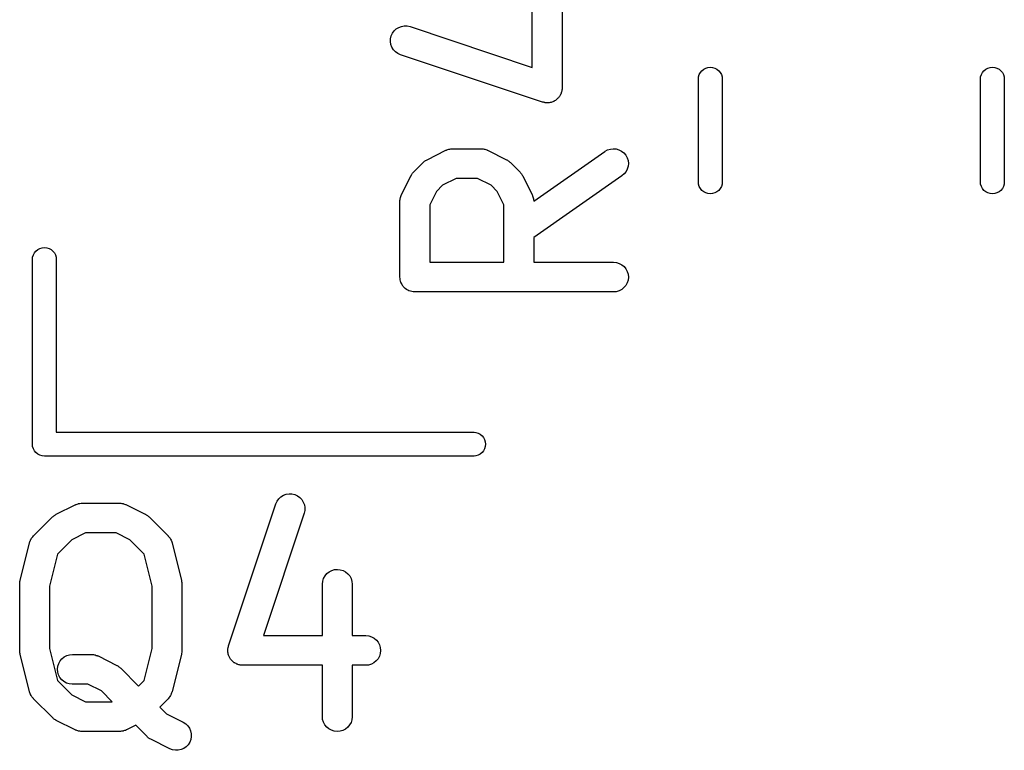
# Model space of a CAD drawing. Extents: x -0.18 to 2.54, y -2.17 to -0.07.
# Tile 23 of 39: x 2.14 to 2.33, y -1.45 to -1.31. Entities that reach past the tile are written whole.
import ezdxf

# ---------------------------------------------------------------- set-up
doc = ezdxf.new("R2010")
doc.units = 0
doc.header["$MEASUREMENT"] = 0
doc.layers.add('BLACK', color=7, linetype='CONTINUOUS')

msp = doc.modelspace()

# ---------------------------------------------------------------- linework, layer by layer
at = {"layer": 'BLACK', "linetype": 'CONTINUOUS'}
for p, q in [((2.23677, -1.31747), (2.23677, -1.30577)), ((2.24268, -1.30577), (2.24268, -1.32156)), ((2.21083, -1.30934), (2.2114, -1.30924)), ((2.2114, -1.30924), (2.21198, -1.30926)), ((2.21198, -1.30926), (2.21254, -1.30939)), ((2.20868, -1.3118), (2.20881, -1.31124)), ((2.20881, -1.31124), (2.20905, -1.31071)), ((2.20905, -1.31071), (2.20938, -1.31024)), ((2.20938, -1.31024), (2.2098, -1.30985)), ((2.2098, -1.30985), (2.21029, -1.30954)), ((2.21029, -1.30954), (2.21083, -1.30934)), ((2.21254, -1.30939), (2.23677, -1.31747)), ((2.20866, -1.31237), (2.20868, -1.3118)), ((2.20875, -1.31294), (2.20866, -1.31237)), ((2.20895, -1.31348), (2.20875, -1.31294)), ((2.20925, -1.31397), (2.20895, -1.31348)), ((2.20964, -1.3144), (2.20925, -1.31397)), ((2.21011, -1.31474), (2.20964, -1.3144)), ((2.21063, -1.31498), (2.21011, -1.31474)), ((2.21067, -1.31499), (2.21063, -1.31498)), ((2.23879, -1.32436), (2.21067, -1.31499)), ((2.26972, -1.31936), (2.26985, -1.31891)), ((2.26985, -1.31891), (2.27007, -1.3185)), ((2.27007, -1.3185), (2.27037, -1.31814)), ((2.27037, -1.31814), (2.27073, -1.31785)), ((2.27073, -1.31785), (2.27114, -1.31763)), ((2.27114, -1.31763), (2.27158, -1.31749)), ((2.27158, -1.31749), (2.27205, -1.31745)), ((2.27205, -1.31745), (2.27251, -1.31749)), ((2.27251, -1.31749), (2.27296, -1.31763)), ((2.27296, -1.31763), (2.27337, -1.31785)), ((2.27337, -1.31785), (2.27373, -1.31814)), ((2.27373, -1.31814), (2.27402, -1.3185)), ((2.27402, -1.3185), (2.27424, -1.31891)), ((2.27424, -1.31891), (2.27438, -1.31936)), ((2.32562, -1.31936), (2.32576, -1.31891)), ((2.32576, -1.31891), (2.32598, -1.3185)), ((2.32598, -1.3185), (2.32627, -1.31814)), ((2.32627, -1.31814), (2.32663, -1.31785)), ((2.32663, -1.31785), (2.32704, -1.31763)), ((2.32704, -1.31763), (2.32749, -1.31749)), ((2.32749, -1.31749), (2.32795, -1.31745)), ((2.32795, -1.31745), (2.32842, -1.31749)), ((2.32842, -1.31749), (2.32886, -1.31763)), ((2.32886, -1.31763), (2.32927, -1.31785)), ((2.32927, -1.31785), (2.32963, -1.31814)), ((2.32963, -1.31814), (2.32993, -1.3185)), ((2.32993, -1.3185), (2.33015, -1.31891)), ((2.33015, -1.31891), (2.33028, -1.31936)), ((2.26969, -1.3197), (2.26972, -1.31936)), ((2.26969, -1.3403), (2.26969, -1.3197)), ((2.27438, -1.31936), (2.27441, -1.3197)), ((2.27441, -1.3197), (2.27441, -1.3403)), ((2.32559, -1.3197), (2.32562, -1.31936)), ((2.32559, -1.3403), (2.32559, -1.3197)), ((2.33028, -1.31936), (2.33031, -1.3197)), ((2.33031, -1.3197), (2.33031, -1.3403)), ((2.24236, -1.32288), (2.24228, -1.32304)), ((2.24244, -1.32273), (2.24236, -1.32288)), ((2.24247, -1.32262), (2.24244, -1.32273)), ((2.24252, -1.32252), (2.24247, -1.32262)), ((2.24256, -1.32235), (2.24252, -1.32252)), ((2.24261, -1.32218), (2.24256, -1.32235)), ((2.24263, -1.32207), (2.24261, -1.32218)), ((2.24265, -1.32196), (2.24263, -1.32207)), ((2.24266, -1.32178), (2.24265, -1.32196)), ((2.24268, -1.3216), (2.24266, -1.32178)), ((2.24268, -1.32156), (2.24268, -1.3216)), ((2.23896, -1.3244), (2.23879, -1.32436)), ((2.23913, -1.32446), (2.23896, -1.3244)), ((2.23924, -1.32447), (2.23913, -1.32446)), ((2.23935, -1.32449), (2.23924, -1.32447)), ((2.23953, -1.3245), (2.23935, -1.32449)), ((2.23971, -1.32452), (2.23953, -1.3245)), ((2.23982, -1.32451), (2.23971, -1.32452)), ((2.23993, -1.32451), (2.23982, -1.32451)), ((2.2401, -1.32448), (2.23993, -1.32451)), ((2.24028, -1.32446), (2.2401, -1.32448)), ((2.24039, -1.32443), (2.24028, -1.32446)), ((2.2405, -1.32441), (2.24039, -1.32443)), ((2.24066, -1.32435), (2.2405, -1.32441)), ((2.24083, -1.3243), (2.24066, -1.32435)), ((2.24093, -1.32425), (2.24083, -1.3243)), ((2.24104, -1.32421), (2.24093, -1.32425)), ((2.24119, -1.32412), (2.24104, -1.32421)), ((2.24134, -1.32403), (2.24119, -1.32412)), ((2.24143, -1.32396), (2.24134, -1.32403)), ((2.24153, -1.3239), (2.24143, -1.32396)), ((2.24165, -1.32378), (2.24153, -1.3239)), ((2.24179, -1.32367), (2.24165, -1.32378)), ((2.24186, -1.32359), (2.24179, -1.32367)), ((2.24195, -1.32351), (2.24186, -1.32359)), ((2.24205, -1.32337), (2.24195, -1.32351)), ((2.24216, -1.32323), (2.24205, -1.32337)), ((2.24222, -1.32313), (2.24216, -1.32323)), ((2.24228, -1.32304), (2.24222, -1.32313)), ((2.21591, -1.3358), (2.21966, -1.33392)), ((2.21966, -1.33392), (2.2197, -1.3339)), ((2.2197, -1.3339), (2.21978, -1.33387)), ((2.21978, -1.33387), (2.21985, -1.33383)), ((2.21985, -1.33383), (2.22005, -1.33377)), ((2.22005, -1.33377), (2.22024, -1.3337)), ((2.22024, -1.3337), (2.22032, -1.33369)), ((2.22032, -1.33369), (2.22041, -1.33367)), ((2.22041, -1.33367), (2.22061, -1.33365)), ((2.22061, -1.33365), (2.22081, -1.33361)), ((2.22081, -1.33361), (2.22089, -1.33362)), ((2.22089, -1.33362), (2.22098, -1.33361)), ((2.22098, -1.33361), (2.2266, -1.33361)), ((2.2266, -1.33361), (2.22664, -1.33361)), ((2.22664, -1.33361), (2.22673, -1.33362)), ((2.22673, -1.33362), (2.22682, -1.33362)), ((2.22682, -1.33362), (2.22702, -1.33365)), ((2.22702, -1.33365), (2.22722, -1.33367)), ((2.22722, -1.33367), (2.2273, -1.3337)), ((2.2273, -1.3337), (2.22739, -1.33371)), ((2.22739, -1.33371), (2.22757, -1.33379)), ((2.22757, -1.33379), (2.22777, -1.33385)), ((2.22777, -1.33385), (2.22784, -1.33389)), ((2.22784, -1.33389), (2.22792, -1.33392)), ((2.22792, -1.33392), (2.23167, -1.3358)), ((2.23705, -1.34402), (2.25116, -1.33414)), ((2.25116, -1.33414), (2.25119, -1.33412)), ((2.25119, -1.33412), (2.2517, -1.33384)), ((2.2517, -1.33384), (2.25225, -1.33367)), ((2.25225, -1.33367), (2.25282, -1.33361)), ((2.25282, -1.33361), (2.25339, -1.33366)), ((2.25339, -1.33366), (2.25395, -1.33382)), ((2.25395, -1.33382), (2.25446, -1.33409)), ((2.25446, -1.33409), (2.25491, -1.33445)), ((2.25491, -1.33445), (2.25528, -1.33489)), ((2.21327, -1.33822), (2.21514, -1.33635)), ((2.21514, -1.33635), (2.21517, -1.33632)), ((2.21517, -1.33632), (2.2153, -1.33622)), ((2.2153, -1.33622), (2.21542, -1.3361)), ((2.21542, -1.3361), (2.21552, -1.33604)), ((2.21552, -1.33604), (2.21562, -1.33596)), ((2.21562, -1.33596), (2.21577, -1.33588)), ((2.21577, -1.33588), (2.21591, -1.3358)), ((2.23167, -1.3358), (2.23171, -1.33581)), ((2.23171, -1.33581), (2.23185, -1.3359)), ((2.23185, -1.3359), (2.232, -1.33598)), ((2.232, -1.33598), (2.23209, -1.33606)), ((2.23209, -1.33606), (2.23219, -1.33613)), ((2.23219, -1.33613), (2.23231, -1.33624)), ((2.23231, -1.33624), (2.23244, -1.33635)), ((2.23244, -1.33635), (2.23432, -1.33822)), ((2.25528, -1.33489), (2.25556, -1.33539)), ((2.25556, -1.33539), (2.25574, -1.33594)), ((2.25574, -1.33594), (2.2558, -1.33651)), ((2.2558, -1.33651), (2.25576, -1.33708)), ((2.2129, -1.33867), (2.21298, -1.33857)), ((2.21298, -1.33857), (2.21305, -1.33847)), ((2.21305, -1.33847), (2.21316, -1.33835)), ((2.21316, -1.33835), (2.21327, -1.33822)), ((2.23432, -1.33822), (2.23434, -1.33825)), ((2.23434, -1.33825), (2.23445, -1.33838)), ((2.23445, -1.33838), (2.23456, -1.3385)), ((2.23456, -1.3385), (2.23463, -1.33861)), ((2.25534, -1.33815), (2.25498, -1.33861)), ((2.2556, -1.33764), (2.25534, -1.33815)), ((2.25576, -1.33708), (2.2556, -1.33764)), ((2.21084, -1.34274), (2.21271, -1.33899)), ((2.21271, -1.33899), (2.21273, -1.33895)), ((2.21273, -1.33895), (2.21282, -1.33881)), ((2.21282, -1.33881), (2.2129, -1.33867)), ((2.22168, -1.33951), (2.21898, -1.34086)), ((2.22591, -1.33951), (2.22168, -1.33951)), ((2.2286, -1.34086), (2.22591, -1.33951)), ((2.23463, -1.33861), (2.2347, -1.3387)), ((2.2347, -1.3387), (2.23478, -1.33885)), ((2.23478, -1.33885), (2.23487, -1.33899)), ((2.23487, -1.33899), (2.23674, -1.34274)), ((2.25454, -1.33898), (2.23705, -1.35122)), ((2.25498, -1.33861), (2.25454, -1.33898)), ((2.26972, -1.34064), (2.26969, -1.3403)), ((2.27441, -1.3403), (2.27438, -1.34064)), ((2.32562, -1.34064), (2.32559, -1.3403)), ((2.33031, -1.3403), (2.33028, -1.34064)), ((2.21778, -1.34206), (2.21643, -1.34476)), ((2.21898, -1.34086), (2.21778, -1.34206)), ((2.2298, -1.34206), (2.2286, -1.34086)), ((2.23115, -1.34476), (2.2298, -1.34206)), ((2.26985, -1.34109), (2.26972, -1.34064)), ((2.27007, -1.3415), (2.26985, -1.34109)), ((2.27037, -1.34186), (2.27007, -1.3415)), ((2.27073, -1.34215), (2.27037, -1.34186)), ((2.27114, -1.34237), (2.27073, -1.34215)), ((2.27158, -1.34251), (2.27114, -1.34237)), ((2.27296, -1.34237), (2.27251, -1.34251)), ((2.27337, -1.34215), (2.27296, -1.34237)), ((2.27373, -1.34186), (2.27337, -1.34215)), ((2.27402, -1.3415), (2.27373, -1.34186)), ((2.27424, -1.34109), (2.27402, -1.3415)), ((2.27438, -1.34064), (2.27424, -1.34109)), ((2.32576, -1.34109), (2.32562, -1.34064)), ((2.32598, -1.3415), (2.32576, -1.34109)), ((2.32627, -1.34186), (2.32598, -1.3415)), ((2.32663, -1.34215), (2.32627, -1.34186)), ((2.32704, -1.34237), (2.32663, -1.34215)), ((2.32749, -1.34251), (2.32704, -1.34237)), ((2.32886, -1.34237), (2.32842, -1.34251)), ((2.32927, -1.34215), (2.32886, -1.34237)), ((2.32963, -1.34186), (2.32927, -1.34215)), ((2.32993, -1.3415), (2.32963, -1.34186)), ((2.33015, -1.34109), (2.32993, -1.3415)), ((2.33028, -1.34064), (2.33015, -1.34109)), ((2.21053, -1.34385), (2.21057, -1.34365)), ((2.21054, -1.34393), (2.21053, -1.34385)), ((2.21053, -1.34402), (2.21054, -1.34393)), ((2.21053, -1.34406), (2.21053, -1.34402)), ((2.21053, -1.35906), (2.21053, -1.34406)), ((2.21057, -1.34365), (2.21059, -1.34345)), ((2.21059, -1.34345), (2.21062, -1.34336)), ((2.21062, -1.34336), (2.21063, -1.34328)), ((2.21063, -1.34328), (2.2107, -1.34309)), ((2.2107, -1.34309), (2.21077, -1.3429)), ((2.21077, -1.3429), (2.21081, -1.34282)), ((2.21081, -1.34282), (2.21084, -1.34274)), ((2.23674, -1.34274), (2.23676, -1.34278)), ((2.23676, -1.34278), (2.23679, -1.34286)), ((2.23679, -1.34286), (2.23683, -1.34294)), ((2.23683, -1.34294), (2.23689, -1.34313)), ((2.23689, -1.34313), (2.23696, -1.34332)), ((2.23696, -1.34332), (2.23697, -1.3434)), ((2.23697, -1.3434), (2.237, -1.34349)), ((2.237, -1.34349), (2.23702, -1.34369)), ((2.23702, -1.34369), (2.23705, -1.34389)), ((2.23705, -1.34389), (2.23705, -1.34397)), ((2.23705, -1.34397), (2.23705, -1.34402)), ((2.27205, -1.34255), (2.27158, -1.34251)), ((2.27251, -1.34251), (2.27205, -1.34255)), ((2.32795, -1.34255), (2.32749, -1.34251)), ((2.32842, -1.34251), (2.32795, -1.34255)), ((2.21643, -1.34476), (2.21643, -1.35611)), ((2.23115, -1.35611), (2.23115, -1.34476)), ((2.23705, -1.35122), (2.23705, -1.35611)), ((2.13811, -1.35427), (2.1384, -1.35391)), ((2.1384, -1.35391), (2.13876, -1.35362)), ((2.13876, -1.35362), (2.13917, -1.3534)), ((2.13917, -1.3534), (2.13962, -1.35326)), ((2.13962, -1.35326), (2.14008, -1.35322)), ((2.14008, -1.35322), (2.14054, -1.35326)), ((2.14054, -1.35326), (2.14099, -1.3534)), ((2.14099, -1.3534), (2.1414, -1.35362)), ((2.1414, -1.35362), (2.14176, -1.35391)), ((2.14176, -1.35391), (2.14205, -1.35427)), ((2.13772, -1.35547), (2.13775, -1.35513)), ((2.13772, -1.39209), (2.13772, -1.35547)), ((2.13775, -1.35513), (2.13789, -1.35468)), ((2.13789, -1.35468), (2.13811, -1.35427)), ((2.14205, -1.35427), (2.14227, -1.35468)), ((2.14227, -1.35468), (2.14241, -1.35513)), ((2.14241, -1.35513), (2.14244, -1.35547)), ((2.14244, -1.35547), (2.14244, -1.38984)), ((2.21643, -1.35611), (2.23115, -1.35611)), ((2.23705, -1.35611), (2.25285, -1.35611)), ((2.25285, -1.35611), (2.25289, -1.35611)), ((2.25289, -1.35611), (2.25346, -1.35617)), ((2.25346, -1.35617), (2.25401, -1.35634)), ((2.25401, -1.35634), (2.25452, -1.35662)), ((2.25452, -1.35662), (2.25496, -1.35699)), ((2.25496, -1.35699), (2.25532, -1.35744)), ((2.25532, -1.35744), (2.25559, -1.35795)), ((2.25559, -1.35795), (2.25575, -1.35851)), ((2.21055, -1.35934), (2.21053, -1.35906)), ((2.21058, -1.35961), (2.21055, -1.35934)), ((2.21058, -1.35962), (2.21058, -1.35961)), ((2.21058, -1.35963), (2.21058, -1.35962)), ((2.21066, -1.3599), (2.21058, -1.35963)), ((2.21074, -1.36016), (2.21066, -1.3599)), ((2.25574, -1.35965), (2.25557, -1.3602)), ((2.2558, -1.35908), (2.25574, -1.35965)), ((2.25575, -1.35851), (2.2558, -1.35908)), ((2.21075, -1.36017), (2.21074, -1.36016)), ((2.21075, -1.36018), (2.21075, -1.36017)), ((2.21088, -1.36043), (2.21075, -1.36018)), ((2.21101, -1.36068), (2.21088, -1.36043)), ((2.21102, -1.36068), (2.21101, -1.36068)), ((2.21102, -1.36069), (2.21102, -1.36068)), ((2.2112, -1.36091), (2.21102, -1.36069)), ((2.21137, -1.36112), (2.2112, -1.36091)), ((2.21138, -1.36113), (2.21137, -1.36112)), ((2.21138, -1.36114), (2.21138, -1.36113)), ((2.2116, -1.36132), (2.21138, -1.36114)), ((2.21181, -1.3615), (2.2116, -1.36132)), ((2.21182, -1.3615), (2.21181, -1.3615)), ((2.21183, -1.36151), (2.21182, -1.3615)), ((2.21207, -1.36164), (2.21183, -1.36151)), ((2.21232, -1.36177), (2.21207, -1.36164)), ((2.21233, -1.36178), (2.21232, -1.36177)), ((2.21234, -1.36178), (2.21233, -1.36178)), ((2.2126, -1.36186), (2.21234, -1.36178)), ((2.21287, -1.36195), (2.2126, -1.36186)), ((2.21288, -1.36195), (2.21287, -1.36195)), ((2.21289, -1.36195), (2.21288, -1.36195)), ((2.21316, -1.36198), (2.21289, -1.36195)), ((2.21344, -1.36201), (2.21316, -1.36198)), ((2.25342, -1.36196), (2.25285, -1.36201)), ((2.25397, -1.36179), (2.25342, -1.36196)), ((2.25448, -1.36152), (2.25397, -1.36179)), ((2.25493, -1.36115), (2.25448, -1.36152)), ((2.2553, -1.36071), (2.25493, -1.36115)), ((2.25557, -1.3602), (2.2553, -1.36071)), ((2.21346, -1.36201), (2.21344, -1.36201)), ((2.21348, -1.36201), (2.21346, -1.36201)), ((2.21346, -1.36201), (2.21346, -1.36201)), ((2.21346, -1.36201), (2.21346, -1.36201)), ((2.25285, -1.36201), (2.21348, -1.36201)), ((2.14244, -1.38984), (2.22523, -1.38984)), ((2.22523, -1.38984), (2.22558, -1.38988)), ((2.22558, -1.38988), (2.22603, -1.39001)), ((2.22603, -1.39001), (2.22644, -1.39023)), ((2.22644, -1.39023), (2.2268, -1.39053)), ((2.2268, -1.39053), (2.22709, -1.39089)), ((2.22709, -1.39089), (2.22731, -1.3913)), ((2.13771, -1.3922), (2.13772, -1.39209)), ((2.13775, -1.39267), (2.13771, -1.3922)), ((2.13789, -1.39311), (2.13775, -1.39267)), ((2.13811, -1.39352), (2.13789, -1.39311)), ((2.22731, -1.39311), (2.22709, -1.39352)), ((2.22731, -1.3913), (2.22745, -1.39174)), ((2.22745, -1.39267), (2.22731, -1.39311)), ((2.22745, -1.39174), (2.22749, -1.3922)), ((2.22749, -1.3922), (2.22745, -1.39267)), ((2.1384, -1.39388), (2.13811, -1.39352)), ((2.13876, -1.39418), (2.1384, -1.39388)), ((2.13917, -1.3944), (2.13876, -1.39418)), ((2.13962, -1.39453), (2.13917, -1.3944)), ((2.14008, -1.39458), (2.13962, -1.39453)), ((2.14019, -1.39457), (2.14008, -1.39458)), ((2.22523, -1.39457), (2.14019, -1.39457)), ((2.22558, -1.39453), (2.22523, -1.39457)), ((2.22603, -1.3944), (2.22558, -1.39453)), ((2.22644, -1.39418), (2.22603, -1.3944)), ((2.2268, -1.39388), (2.22644, -1.39418)), ((2.22709, -1.39352), (2.2268, -1.39388)), ((2.18654, -1.40303), (2.18696, -1.40264)), ((2.18696, -1.40264), (2.18745, -1.40234)), ((2.18745, -1.40234), (2.188, -1.40214)), ((2.188, -1.40214), (2.18856, -1.40204)), ((2.18856, -1.40204), (2.18914, -1.40206)), ((2.18914, -1.40206), (2.1897, -1.4022)), ((2.1897, -1.4022), (2.19023, -1.40243)), ((2.19023, -1.40243), (2.19069, -1.40277)), ((2.19069, -1.40277), (2.19109, -1.40319)), ((2.14243, -1.4061), (2.14618, -1.40422)), ((2.14618, -1.40422), (2.14622, -1.40421)), ((2.14622, -1.40421), (2.1463, -1.40418)), ((2.1463, -1.40418), (2.14638, -1.40414)), ((2.14638, -1.40414), (2.14657, -1.40408)), ((2.14657, -1.40408), (2.14676, -1.40401)), ((2.14676, -1.40401), (2.14685, -1.40399)), ((2.14685, -1.40399), (2.14693, -1.40397)), ((2.14693, -1.40397), (2.14713, -1.40395)), ((2.14713, -1.40395), (2.14733, -1.40392)), ((2.14733, -1.40392), (2.14742, -1.40392)), ((2.14742, -1.40392), (2.1475, -1.40391)), ((2.1475, -1.40391), (2.155, -1.40391)), ((2.155, -1.40391), (2.15504, -1.40391)), ((2.15504, -1.40391), (2.15513, -1.40392)), ((2.15513, -1.40392), (2.15522, -1.40392)), ((2.15522, -1.40392), (2.15542, -1.40395)), ((2.15542, -1.40395), (2.15562, -1.40398)), ((2.15562, -1.40398), (2.1557, -1.404)), ((2.1557, -1.404), (2.15578, -1.40402)), ((2.15578, -1.40402), (2.15597, -1.40409)), ((2.15597, -1.40409), (2.15617, -1.40415)), ((2.15617, -1.40415), (2.15624, -1.40419)), ((2.15624, -1.40419), (2.15632, -1.40422)), ((2.15632, -1.40422), (2.16007, -1.4061)), ((2.17657, -1.43218), (2.18595, -1.40406)), ((2.18595, -1.40406), (2.18596, -1.40402)), ((2.18596, -1.40402), (2.1862, -1.40349)), ((2.1862, -1.40349), (2.18654, -1.40303)), ((2.19109, -1.40319), (2.19139, -1.40368)), ((2.19139, -1.40368), (2.1916, -1.40422)), ((2.1916, -1.40422), (2.19169, -1.40479)), ((2.19169, -1.40479), (2.19168, -1.40536)), ((2.13792, -1.4104), (2.14167, -1.40665)), ((2.14167, -1.40665), (2.14169, -1.40662)), ((2.14169, -1.40662), (2.14182, -1.40652)), ((2.14182, -1.40652), (2.14194, -1.40641)), ((2.14194, -1.40641), (2.14205, -1.40634)), ((2.14205, -1.40634), (2.14215, -1.40626)), ((2.14215, -1.40626), (2.14229, -1.40619)), ((2.14229, -1.40619), (2.14243, -1.4061)), ((2.16007, -1.4061), (2.16011, -1.40612)), ((2.16011, -1.40612), (2.16025, -1.40621)), ((2.16025, -1.40621), (2.16039, -1.40629)), ((2.16039, -1.40629), (2.16049, -1.40636)), ((2.16049, -1.40636), (2.16059, -1.40643)), ((2.16059, -1.40643), (2.16071, -1.40655)), ((2.16071, -1.40655), (2.16084, -1.40665)), ((2.16084, -1.40665), (2.16459, -1.4104)), ((2.19155, -1.40592), (2.18347, -1.43016)), ((2.19168, -1.40536), (2.19155, -1.40592)), ((2.13755, -1.41085), (2.13761, -1.41078)), ((2.13761, -1.41078), (2.13765, -1.4107)), ((2.13765, -1.4107), (2.13779, -1.41056)), ((2.13779, -1.41056), (2.13792, -1.4104)), ((2.1482, -1.40982), (2.1455, -1.41117)), ((2.1543, -1.40982), (2.1482, -1.40982)), ((2.157, -1.41117), (2.1543, -1.40982)), ((2.16459, -1.4104), (2.16462, -1.41043)), ((2.16462, -1.41043), (2.16474, -1.41059)), ((2.16474, -1.41059), (2.16488, -1.41074)), ((2.16488, -1.41074), (2.16492, -1.41081)), ((2.13526, -1.41927), (2.13714, -1.41177)), ((2.13714, -1.41177), (2.13715, -1.41173)), ((2.13715, -1.41173), (2.13722, -1.41155)), ((2.13722, -1.41155), (2.13728, -1.41135)), ((2.13728, -1.41135), (2.13732, -1.41128)), ((2.13732, -1.41128), (2.13735, -1.41119)), ((2.13735, -1.41119), (2.13746, -1.41102)), ((2.13746, -1.41102), (2.13755, -1.41085)), ((2.1455, -1.41117), (2.14267, -1.414)), ((2.15983, -1.414), (2.157, -1.41117)), ((2.16492, -1.41081), (2.16498, -1.41088)), ((2.16498, -1.41088), (2.16507, -1.41106)), ((2.16507, -1.41106), (2.16517, -1.41123)), ((2.16517, -1.41123), (2.1652, -1.41131)), ((2.1652, -1.41131), (2.16524, -1.41139)), ((2.16524, -1.41139), (2.1653, -1.41159)), ((2.1653, -1.41159), (2.16537, -1.41177)), ((2.16537, -1.41177), (2.16724, -1.41927)), ((2.14267, -1.414), (2.14108, -1.42035)), ((2.16142, -1.42035), (2.15983, -1.414)), ((2.19541, -1.41883), (2.19569, -1.41832)), ((2.19569, -1.41832), (2.19606, -1.41788)), ((2.19606, -1.41788), (2.1965, -1.41752)), ((2.1965, -1.41752), (2.19702, -1.41725)), ((2.19702, -1.41725), (2.19757, -1.41709)), ((2.19757, -1.41709), (2.19814, -1.41704)), ((2.19814, -1.41704), (2.19872, -1.4171)), ((2.19872, -1.4171), (2.19927, -1.41727)), ((2.19927, -1.41727), (2.19977, -1.41754)), ((2.19977, -1.41754), (2.20022, -1.41791)), ((2.20022, -1.41791), (2.20058, -1.41835)), ((2.20058, -1.41835), (2.20085, -1.41886)), ((2.13518, -1.41984), (2.13521, -1.41961)), ((2.13518, -1.4199), (2.13518, -1.41984)), ((2.13518, -1.41995), (2.13518, -1.4199)), ((2.13518, -1.41999), (2.13518, -1.41995)), ((2.13518, -1.43311), (2.13518, -1.41999)), ((2.13521, -1.41961), (2.13524, -1.41937)), ((2.13524, -1.41937), (2.13526, -1.41932)), ((2.13526, -1.41932), (2.13526, -1.41927)), ((2.14108, -1.42035), (2.14108, -1.43275)), ((2.16142, -1.43275), (2.16142, -1.42035)), ((2.16724, -1.41927), (2.16725, -1.41931)), ((2.16725, -1.41931), (2.16726, -1.41936)), ((2.16726, -1.41936), (2.16727, -1.41942)), ((2.16727, -1.41942), (2.1673, -1.41965)), ((2.1673, -1.41965), (2.16733, -1.41988)), ((2.16733, -1.41988), (2.16732, -1.41994)), ((2.16732, -1.41994), (2.16733, -1.41999)), ((2.16733, -1.41999), (2.16733, -1.43311)), ((2.19517, -1.41995), (2.19523, -1.41937)), ((2.19517, -1.41999), (2.19517, -1.41995)), ((2.19517, -1.43016), (2.19517, -1.41999)), ((2.19523, -1.41937), (2.19541, -1.41883)), ((2.20085, -1.41886), (2.20102, -1.41942)), ((2.20102, -1.41942), (2.20107, -1.41999)), ((2.20107, -1.41999), (2.20107, -1.43016)), ((2.18347, -1.43016), (2.19517, -1.43016)), ((2.20107, -1.43016), (2.20375, -1.43016)), ((2.20375, -1.43016), (2.20379, -1.43016)), ((2.20379, -1.43016), (2.20436, -1.43022)), ((2.20436, -1.43022), (2.20491, -1.4304)), ((2.17653, -1.43235), (2.17657, -1.43218)), ((2.20491, -1.4304), (2.20541, -1.43068)), ((2.20541, -1.43068), (2.20586, -1.43105)), ((2.20586, -1.43105), (2.20622, -1.4315)), ((2.20622, -1.4315), (2.20648, -1.43201)), ((2.20648, -1.43201), (2.20665, -1.43256)), ((2.13518, -1.43316), (2.13518, -1.43311)), ((2.13518, -1.43322), (2.13518, -1.43316)), ((2.13521, -1.43345), (2.13518, -1.43322)), ((2.13523, -1.43369), (2.13521, -1.43345)), ((2.13525, -1.43374), (2.13523, -1.43369)), ((2.13525, -1.43379), (2.13525, -1.43374)), ((2.13526, -1.43383), (2.13525, -1.43379)), ((2.13714, -1.44133), (2.13526, -1.43383)), ((2.14108, -1.43275), (2.14267, -1.4391)), ((2.14399, -1.4344), (2.1445, -1.43413)), ((2.1445, -1.43413), (2.14505, -1.43397)), ((2.14505, -1.43397), (2.14563, -1.43391)), ((2.14563, -1.43391), (2.14938, -1.43391)), ((2.14938, -1.43391), (2.14942, -1.43391)), ((2.14942, -1.43391), (2.14951, -1.43392)), ((2.14951, -1.43392), (2.14959, -1.43392)), ((2.14959, -1.43392), (2.14979, -1.43395)), ((2.14979, -1.43395), (2.14999, -1.43397)), ((2.14999, -1.43397), (2.15007, -1.434)), ((2.15007, -1.434), (2.15016, -1.43401)), ((2.15016, -1.43401), (2.15035, -1.43409)), ((2.15035, -1.43409), (2.15054, -1.43415)), ((2.15054, -1.43415), (2.15062, -1.43419)), ((2.15062, -1.43419), (2.1507, -1.43422)), ((2.15983, -1.4391), (2.16142, -1.43275)), ((2.16724, -1.43383), (2.16537, -1.44133)), ((2.16725, -1.43378), (2.16724, -1.43383)), ((2.16726, -1.43373), (2.16725, -1.43378)), ((2.16729, -1.43349), (2.16726, -1.43373)), ((2.16732, -1.43326), (2.16729, -1.43349)), ((2.16733, -1.43315), (2.16732, -1.43321)), ((2.16732, -1.43321), (2.16732, -1.43326)), ((2.16733, -1.43311), (2.16733, -1.43315)), ((2.17642, -1.43309), (2.17644, -1.43292)), ((2.17643, -1.4332), (2.17642, -1.43309)), ((2.17643, -1.43332), (2.17643, -1.4332)), ((2.17646, -1.43349), (2.17643, -1.43332)), ((2.17644, -1.43274), (2.17647, -1.43263)), ((2.17644, -1.43292), (2.17644, -1.43274)), ((2.17647, -1.43367), (2.17646, -1.43349)), ((2.17647, -1.43263), (2.17648, -1.43252)), ((2.17651, -1.43377), (2.17647, -1.43367)), ((2.17648, -1.43252), (2.17653, -1.43235)), ((2.17652, -1.43388), (2.17651, -1.43377)), ((2.17659, -1.43405), (2.17652, -1.43388)), ((2.17664, -1.43422), (2.17659, -1.43405)), ((2.20664, -1.43371), (2.20647, -1.43426)), ((2.2067, -1.43313), (2.20664, -1.43371)), ((2.20665, -1.43256), (2.2067, -1.43313)), ((2.14274, -1.43627), (2.14291, -1.43572)), ((2.14291, -1.43572), (2.14318, -1.43521)), ((2.14318, -1.43521), (2.14355, -1.43477)), ((2.14355, -1.43477), (2.14399, -1.4344)), ((2.1507, -1.43422), (2.15445, -1.4361)), ((2.15445, -1.4361), (2.15448, -1.43611)), ((2.15448, -1.43611), (2.15462, -1.4362)), ((2.17669, -1.43432), (2.17664, -1.43422)), ((2.17673, -1.43442), (2.17669, -1.43432)), ((2.17682, -1.43457), (2.17673, -1.43442)), ((2.1769, -1.43473), (2.17682, -1.43457)), ((2.17697, -1.43482), (2.1769, -1.43473)), ((2.17703, -1.43491), (2.17697, -1.43482)), ((2.17715, -1.43504), (2.17703, -1.43491)), ((2.17726, -1.43518), (2.17715, -1.43504)), ((2.17735, -1.43525), (2.17726, -1.43518)), ((2.17743, -1.43533), (2.17735, -1.43525)), ((2.17757, -1.43544), (2.17743, -1.43533)), ((2.17771, -1.43555), (2.17757, -1.43544)), ((2.1778, -1.4356), (2.17771, -1.43555)), ((2.1779, -1.43567), (2.1778, -1.4356)), ((2.17806, -1.43574), (2.1779, -1.43567)), ((2.17821, -1.43583), (2.17806, -1.43574)), ((2.17832, -1.43586), (2.17821, -1.43583)), ((2.17842, -1.43591), (2.17832, -1.43586)), ((2.17859, -1.43595), (2.17842, -1.43591)), ((2.17876, -1.436), (2.17859, -1.43595)), ((2.17887, -1.43601), (2.17876, -1.436)), ((2.17898, -1.43604), (2.17887, -1.43601)), ((2.17916, -1.43604), (2.17898, -1.43604)), ((2.17933, -1.43606), (2.17916, -1.43604)), ((2.17937, -1.43606), (2.17933, -1.43606)), ((2.19517, -1.43606), (2.17937, -1.43606)), ((2.19517, -1.44624), (2.19517, -1.43606)), ((2.20375, -1.43606), (2.20107, -1.43606)), ((2.20107, -1.43606), (2.20107, -1.44624)), ((2.20432, -1.43601), (2.20375, -1.43606)), ((2.20487, -1.43584), (2.20432, -1.43601)), ((2.20538, -1.43557), (2.20487, -1.43584)), ((2.20583, -1.43521), (2.20538, -1.43557)), ((2.20619, -1.43476), (2.20583, -1.43521)), ((2.20647, -1.43426), (2.20619, -1.43476)), ((2.14268, -1.43684), (2.14274, -1.43627)), ((2.14273, -1.43741), (2.14268, -1.43684)), ((2.14289, -1.43797), (2.14273, -1.43741)), ((2.14316, -1.43848), (2.14289, -1.43797)), ((2.15462, -1.4362), (2.15477, -1.43628)), ((2.15477, -1.43628), (2.15486, -1.43636)), ((2.15486, -1.43636), (2.15497, -1.43643)), ((2.15497, -1.43643), (2.15509, -1.43654)), ((2.15509, -1.43654), (2.15522, -1.43665)), ((2.15522, -1.43665), (2.15875, -1.44018)), ((2.14267, -1.4391), (2.1455, -1.44193)), ((2.14352, -1.43893), (2.14316, -1.43848)), ((2.14396, -1.4393), (2.14352, -1.43893)), ((2.14446, -1.43958), (2.14396, -1.4393)), ((2.14501, -1.43975), (2.14446, -1.43958)), ((2.14559, -1.43981), (2.14501, -1.43975)), ((2.14563, -1.43981), (2.14559, -1.43981)), ((2.14868, -1.43981), (2.14563, -1.43981)), ((2.15138, -1.44116), (2.14868, -1.43981)), ((2.15875, -1.44018), (2.15983, -1.4391)), ((2.13721, -1.44152), (2.13714, -1.44133)), ((2.13726, -1.44171), (2.13721, -1.44152)), ((2.1373, -1.44179), (2.13726, -1.44171)), ((2.13733, -1.44187), (2.1373, -1.44179)), ((2.13744, -1.44204), (2.13733, -1.44187)), ((2.1455, -1.44193), (2.1482, -1.44328)), ((2.1535, -1.44328), (2.15138, -1.44116)), ((2.16515, -1.44191), (2.16505, -1.44208)), ((2.16519, -1.44182), (2.16515, -1.44191)), ((2.16523, -1.44175), (2.16519, -1.44182)), ((2.16529, -1.44155), (2.16523, -1.44175)), ((2.16536, -1.44137), (2.16529, -1.44155)), ((2.16537, -1.44133), (2.16536, -1.44137)), ((2.13753, -1.44222), (2.13744, -1.44204)), ((2.13758, -1.44229), (2.13753, -1.44222)), ((2.13763, -1.44236), (2.13758, -1.44229)), ((2.13776, -1.44251), (2.13763, -1.44236)), ((2.13789, -1.44267), (2.13776, -1.44251)), ((2.13792, -1.4427), (2.13789, -1.44267)), ((2.14167, -1.44645), (2.13792, -1.4427)), ((2.1482, -1.44328), (2.1535, -1.44328)), ((2.16459, -1.4427), (2.16293, -1.44436)), ((2.16472, -1.44254), (2.16459, -1.4427)), ((2.16485, -1.4424), (2.16472, -1.44254)), ((2.1649, -1.44232), (2.16485, -1.4424)), ((2.16495, -1.44225), (2.1649, -1.44232)), ((2.16505, -1.44208), (2.16495, -1.44225)), ((2.16293, -1.44436), (2.16425, -1.44568)), ((2.16425, -1.44568), (2.16757, -1.44734)), ((2.14179, -1.44655), (2.14167, -1.44645)), ((2.14191, -1.44667), (2.14179, -1.44655)), ((2.14202, -1.44674), (2.14191, -1.44667)), ((2.14211, -1.44681), (2.14202, -1.44674)), ((2.14226, -1.44689), (2.14211, -1.44681)), ((2.1424, -1.44698), (2.14226, -1.44689)), ((2.14243, -1.447), (2.1424, -1.44698)), ((2.14618, -1.44888), (2.14243, -1.447)), ((2.16757, -1.44734), (2.16761, -1.44736)), ((2.16761, -1.44736), (2.16809, -1.44768)), ((2.16809, -1.44768), (2.1685, -1.44808)), ((2.19522, -1.44681), (2.19517, -1.44624)), ((2.19539, -1.44736), (2.19522, -1.44681)), ((2.19566, -1.44787), (2.19539, -1.44736)), ((2.20084, -1.4474), (2.20056, -1.4479)), ((2.20101, -1.44685), (2.20084, -1.4474)), ((2.20107, -1.44628), (2.20101, -1.44685)), ((2.20107, -1.44624), (2.20107, -1.44628)), ((2.14626, -1.44891), (2.14618, -1.44888)), ((2.14634, -1.44895), (2.14626, -1.44891)), ((2.14653, -1.44901), (2.14634, -1.44895)), ((2.14672, -1.44908), (2.14653, -1.44901)), ((2.14681, -1.4491), (2.14672, -1.44908)), ((2.14689, -1.44912), (2.14681, -1.4491)), ((2.14709, -1.44915), (2.14689, -1.44912)), ((2.14729, -1.44918), (2.14709, -1.44915)), ((2.14738, -1.44918), (2.14729, -1.44918)), ((2.14746, -1.44919), (2.14738, -1.44918)), ((2.1475, -1.44919), (2.14746, -1.44919)), ((2.155, -1.44919), (2.1475, -1.44919)), ((2.15509, -1.44918), (2.155, -1.44919)), ((2.15518, -1.44918), (2.15509, -1.44918)), ((2.15537, -1.44915), (2.15518, -1.44918)), ((2.15558, -1.44913), (2.15537, -1.44915)), ((2.15566, -1.44911), (2.15558, -1.44913)), ((2.15574, -1.44909), (2.15566, -1.44911)), ((2.15593, -1.44902), (2.15574, -1.44909)), ((2.15613, -1.44897), (2.15593, -1.44902)), ((2.1562, -1.44892), (2.15613, -1.44897)), ((2.15629, -1.44889), (2.1562, -1.44892)), ((2.15632, -1.44888), (2.15629, -1.44889)), ((2.15817, -1.44795), (2.15632, -1.44888)), ((2.16041, -1.4502), (2.15817, -1.44795)), ((2.1685, -1.44808), (2.16883, -1.44855)), ((2.16883, -1.44855), (2.16906, -1.44908)), ((2.16906, -1.44908), (2.16918, -1.44964)), ((2.16918, -1.44964), (2.16919, -1.45022)), ((2.19603, -1.44832), (2.19566, -1.44787)), ((2.19647, -1.44868), (2.19603, -1.44832)), ((2.19698, -1.44896), (2.19647, -1.44868)), ((2.19753, -1.44913), (2.19698, -1.44896)), ((2.1981, -1.44919), (2.19753, -1.44913)), ((2.19867, -1.44914), (2.1981, -1.44919)), ((2.19923, -1.44897), (2.19867, -1.44914)), ((2.19974, -1.44871), (2.19923, -1.44897)), ((2.20019, -1.44835), (2.19974, -1.44871)), ((2.20056, -1.4479), (2.20019, -1.44835)), ((2.16054, -1.4503), (2.16041, -1.4502)), ((2.16066, -1.45042), (2.16054, -1.4503)), ((2.16076, -1.45049), (2.16066, -1.45042)), ((2.16086, -1.45056), (2.16076, -1.45049)), ((2.161, -1.45064), (2.16086, -1.45056)), ((2.16114, -1.45073), (2.161, -1.45064)), ((2.16118, -1.45075), (2.16114, -1.45073)), ((2.16493, -1.45263), (2.16118, -1.45075)), ((2.16888, -1.45132), (2.16857, -1.45181)), ((2.16909, -1.45079), (2.16888, -1.45132)), ((2.16919, -1.45022), (2.16909, -1.45079)), ((2.16547, -1.45283), (2.16493, -1.45263)), ((2.16604, -1.45293), (2.16547, -1.45283)), ((2.16661, -1.45292), (2.16604, -1.45293)), ((2.16717, -1.45279), (2.16661, -1.45292)), ((2.1677, -1.45256), (2.16717, -1.45279)), ((2.16817, -1.45223), (2.1677, -1.45256)), ((2.16857, -1.45181), (2.16817, -1.45223))]:
    msp.add_line(p, q, dxfattribs=at)

doc.saveas('drawing.dxf')
